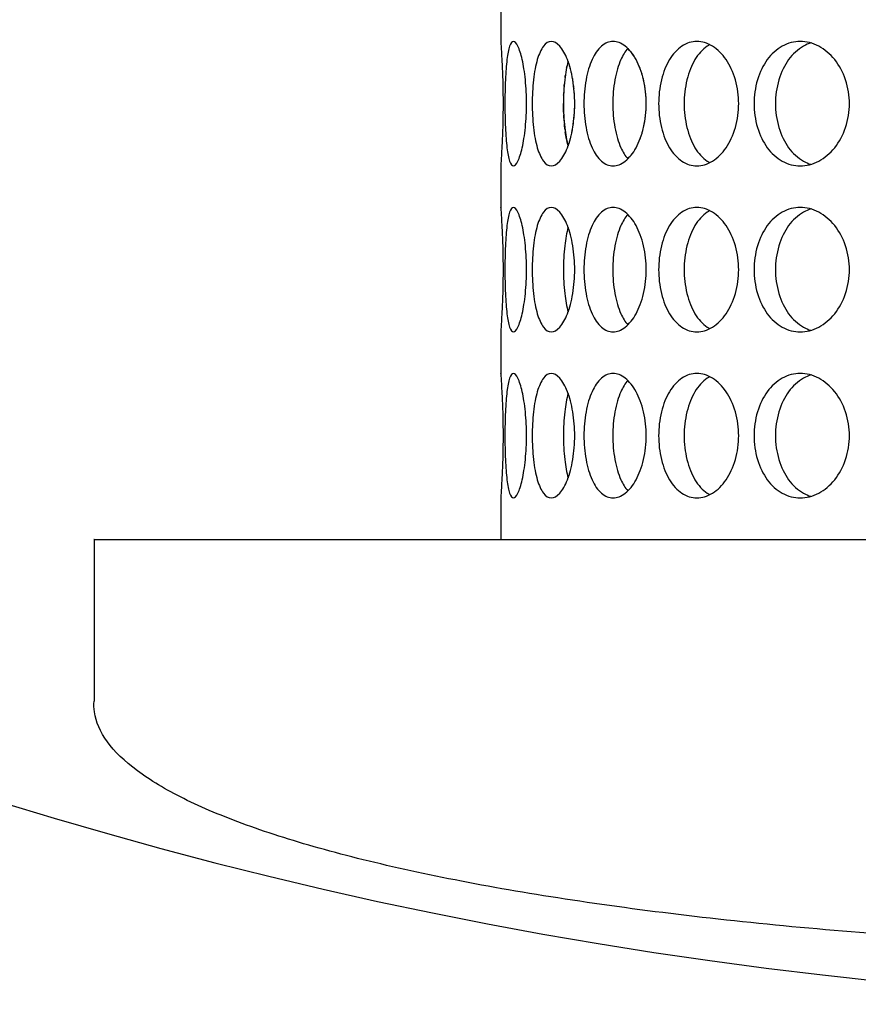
# Model space of a CAD drawing. Header units: millimetres. Extents: x 18 to 610, y -123 to 280.
# Tile 6 of 83: x 140.3 to 145.35, y 107.08 to 113.01. Entities that reach past the tile are written whole.
import ezdxf

# ---------------------------------------------------------------- set-up
doc = ezdxf.new("R2010")
doc.units = ezdxf.units.MM
doc.linetypes.add('SOLID', pattern=[0])

# ---------------------------------------------------------------- blocks, each defined once
blk = doc.blocks.new('BlockOfViews_9')
at = {"linetype": 'SOLID', "lineweight": 30}
for p, q in [((143.1947, 113.1312, 47.985), (143.1947, 112.8808, 47.9956)), ((143.1947, 112.1312, 47.985), (143.1947, 111.8808, 47.9956)), ((143.1947, 111.1312, 47.985), (143.1947, 110.8808, 47.9956)), ((143.1947, 110.1312, 47.985), (143.1947, 109.8808, 47.9956)), ((140.7462, 109.8808, 47.8507), (140.7453, 108.907, 47.9054))]:
    blk.add_line(p, q, dxfattribs=at)
for centre, radius, start, end in [((148.2447, 134.1808, 118.5), 46, 90, 270), ((148.2451, 134.1808, 118.5), 46, 90.00048, 269.99952), ((148.2447, 134.1808, 116), 42.5, 90, 270), ((148.2447, 134.1808, 80.5), 38, 90, 270), ((148.2447, 134.1808, 72.8678), 27.1, 180, 270)]:
    blk.add_arc(centre, radius, start, end, dxfattribs=at)
at = {"linetype": 'SOLID', "lineweight": 30, "extrusion": (0, 1, 0)}
blk.add_arc((-148.2447, 48, 109.8808), 7.5, 358.85927, 90, dxfattribs=at)
at = {"linetype": 'SOLID', "lineweight": 30}
for points, knots in [([(143.1948, 112.8793, 47.9665), (143.1948, 112.8804, 47.9778), (143.1947, 112.8808, 47.989), (143.1947, 112.8808, 48.0471), (143.1954, 112.8714, 48.0973), (143.1981, 112.8331, 48.1897), (143.1999, 112.8043, 48.2319), (143.2034, 112.7377, 48.2985), (143.2053, 112.6956, 48.3273), (143.2079, 112.6032, 48.3656), (143.2087, 112.5529, 48.375), (143.2087, 112.4587, 48.375), (143.2079, 112.4085, 48.3656), (143.2053, 112.3161, 48.3273), (143.2034, 112.274, 48.2985), (143.1999, 112.2074, 48.2319), (143.1981, 112.1785, 48.1897), (143.1954, 112.1403, 48.0973), (143.1947, 112.1308, 48.0471), (143.1947, 112.1308, 47.9895), (143.1947, 112.1313, 47.9787), (143.1948, 112.1322, 47.9679)], [0.532153, 0.532153, 0.532153, 0.532153, 0.565253, 0.565253, 0.706567, 0.706567, 0.84788, 0.84788, 0.989193, 0.989193, 1.130507, 1.130507, 1.27182, 1.27182, 1.413133, 1.413133, 1.554447, 1.554447, 1.69576, 1.69576, 1.727434, 1.727434, 1.727434, 1.727434]), ([(143.22, 112.5058, 48.5052), (143.22, 112.5529, 48.5052), (143.221, 112.6032, 48.5146), (143.225, 112.6956, 48.5528), (143.2282, 112.7377, 48.5815), (143.2363, 112.8043, 48.6477), (143.2418, 112.8331, 48.6895), (143.2552, 112.8714, 48.781), (143.2633, 112.8808, 48.8305), (143.2796, 112.8808, 48.9233), (143.2891, 112.8714, 48.9727), (143.3077, 112.8331, 49.0632), (143.3168, 112.8043, 49.1044), (143.3318, 112.7377, 49.1693), (143.3387, 112.6956, 49.1974), (143.3479, 112.6032, 49.2347), (143.3503, 112.5529, 49.2438), (143.3503, 112.4587, 49.2438), (143.3479, 112.4085, 49.2347), (143.3387, 112.3161, 49.1974), (143.3318, 112.274, 49.1693), (143.3168, 112.2074, 49.1044), (143.3077, 112.1785, 49.0632), (143.2891, 112.1403, 48.9727), (143.2796, 112.1308, 48.9233), (143.2633, 112.1308, 48.8305), (143.2552, 112.1403, 48.781), (143.2418, 112.1785, 48.6895), (143.2363, 112.2074, 48.6477), (143.2282, 112.274, 48.5815), (143.225, 112.3161, 48.5528), (143.221, 112.4085, 48.5146), (143.22, 112.4587, 48.5052), (143.22, 112.5058, 48.5052)], [0, 0, 0, 0, 0.141313, 0.141313, 0.282627, 0.282627, 0.42394, 0.42394, 0.565253, 0.565253, 0.706567, 0.706567, 0.84788, 0.84788, 0.989193, 0.989193, 1.130507, 1.130507, 1.27182, 1.27182, 1.413133, 1.413133, 1.554447, 1.554447, 1.69576, 1.69576, 1.837073, 1.837073, 1.978386, 1.978386, 2.1197, 2.1197, 2.261013, 2.261013, 2.261013, 2.261013]), ([(143.3841, 112.5058, 49.3701), (143.3841, 112.5529, 49.3701), (143.3866, 112.6032, 49.3792), (143.3973, 112.6956, 49.416), (143.4054, 112.7377, 49.4438), (143.4249, 112.8043, 49.5075), (143.4375, 112.8331, 49.5478), (143.4667, 112.8714, 49.6355), (143.4832, 112.8808, 49.683), (143.5154, 112.8808, 49.7715), (143.5332, 112.8714, 49.8184), (143.5673, 112.8331, 49.9043), (143.5835, 112.8043, 49.9433), (143.6095, 112.7377, 50.0047), (143.6212, 112.6956, 50.0312), (143.6367, 112.6032, 50.0662), (143.6406, 112.5529, 50.0748), (143.6406, 112.4587, 50.0748), (143.6367, 112.4085, 50.0662), (143.6212, 112.3161, 50.0312), (143.6095, 112.274, 50.0047), (143.5835, 112.2074, 49.9433), (143.5673, 112.1785, 49.9043), (143.5332, 112.1403, 49.8184), (143.5154, 112.1308, 49.7715), (143.4832, 112.1308, 49.683), (143.4667, 112.1403, 49.6355), (143.4375, 112.1785, 49.5478), (143.4249, 112.2074, 49.5075), (143.4054, 112.274, 49.4438), (143.3973, 112.3161, 49.416), (143.3866, 112.4085, 49.3792), (143.3841, 112.4587, 49.3701), (143.3841, 112.5058, 49.3701)], [0, 0, 0, 0, 0.141313, 0.141313, 0.282627, 0.282627, 0.42394, 0.42394, 0.565253, 0.565253, 0.706567, 0.706567, 0.84788, 0.84788, 0.989193, 0.989193, 1.130507, 1.130507, 1.27182, 1.27182, 1.413133, 1.413133, 1.554447, 1.554447, 1.69576, 1.69576, 1.837073, 1.837073, 1.978386, 1.978386, 2.1197, 2.1197, 2.261013, 2.261013, 2.261013, 2.261013]), ([(143.6959, 112.5058, 50.1933), (143.6959, 112.5529, 50.1933), (143.6999, 112.6032, 50.2018), (143.7168, 112.6956, 50.2363), (143.7296, 112.7377, 50.2622), (143.7599, 112.8043, 50.3216), (143.7793, 112.8331, 50.359), (143.8232, 112.8714, 50.4404), (143.8477, 112.8808, 50.4842), (143.8948, 112.8808, 50.5658), (143.9206, 112.8714, 50.6089), (143.9691, 112.8331, 50.6876), (143.9917, 112.8043, 50.7232), (144.0281, 112.7377, 50.7791), (144.0441, 112.6956, 50.8032), (144.0655, 112.6032, 50.835), (144.0709, 112.5529, 50.8428), (144.0709, 112.4587, 50.8428), (144.0655, 112.4085, 50.835), (144.0441, 112.3161, 50.8032), (144.0281, 112.274, 50.7791), (143.9917, 112.2074, 50.7232), (143.9691, 112.1785, 50.6876), (143.9206, 112.1403, 50.6089), (143.8948, 112.1308, 50.5658), (143.8477, 112.1308, 50.4842), (143.8232, 112.1403, 50.4404), (143.7793, 112.1785, 50.359), (143.7599, 112.2074, 50.3216), (143.7296, 112.274, 50.2622), (143.7168, 112.3161, 50.2363), (143.6999, 112.4085, 50.2018), (143.6959, 112.4587, 50.1933), (143.6959, 112.5058, 50.1933)], [0, 0, 0, 0, 0.141313, 0.141313, 0.282627, 0.282627, 0.42394, 0.42394, 0.565253, 0.565253, 0.706567, 0.706567, 0.84788, 0.84788, 0.989193, 0.989193, 1.130507, 1.130507, 1.27182, 1.27182, 1.413133, 1.413133, 1.554447, 1.554447, 1.69576, 1.69576, 1.837073, 1.837073, 1.978386, 1.978386, 2.1197, 2.1197, 2.261013, 2.261013, 2.261013, 2.261013]), ([(144.1458, 112.5058, 50.9499), (144.1458, 112.5529, 50.9499), (144.1513, 112.6032, 50.9575), (144.1739, 112.6956, 50.9886), (144.191, 112.7377, 51.0119), (144.2311, 112.8043, 51.0651), (144.2568, 112.8331, 51.0986), (144.3142, 112.8714, 51.1711), (144.3459, 112.8808, 51.21), (144.4065, 112.8808, 51.2822), (144.4393, 112.8714, 51.3202), (144.5007, 112.8331, 51.3893), (144.5292, 112.8043, 51.4204), (144.5747, 112.7377, 51.4691), (144.5947, 112.6956, 51.49), (144.6213, 112.6032, 51.5176), (144.6279, 112.5529, 51.5244), (144.6279, 112.4587, 51.5244), (144.6213, 112.4085, 51.5176), (144.5947, 112.3161, 51.49), (144.5747, 112.274, 51.4691), (144.5292, 112.2074, 51.4204), (144.5007, 112.1785, 51.3893), (144.4393, 112.1403, 51.3202), (144.4065, 112.1308, 51.2822), (144.3459, 112.1308, 51.21), (144.3142, 112.1403, 51.1711), (144.2568, 112.1785, 51.0986), (144.2311, 112.2074, 51.0651), (144.191, 112.274, 51.0119), (144.1739, 112.3161, 50.9886), (144.1513, 112.4085, 50.9575), (144.1458, 112.4587, 50.9499), (144.1458, 112.5058, 50.9499)], [0, 0, 0, 0, 0.141313, 0.141313, 0.282627, 0.282627, 0.42394, 0.42394, 0.565253, 0.565253, 0.706567, 0.706567, 0.84788, 0.84788, 0.989193, 0.989193, 1.130507, 1.130507, 1.27182, 1.27182, 1.413133, 1.413133, 1.554447, 1.554447, 1.69576, 1.69576, 1.837073, 1.837073, 1.978386, 1.978386, 2.1197, 2.1197, 2.261013, 2.261013, 2.261013, 2.261013]), ([(144.7203, 112.5058, 51.6168), (144.7203, 112.5529, 51.6168), (144.7271, 112.6032, 51.6234), (144.7547, 112.6956, 51.65), (144.7756, 112.7377, 51.67), (144.8244, 112.8043, 51.7155), (144.8555, 112.8331, 51.744), (144.9245, 112.8714, 51.8054), (144.9626, 112.8808, 51.8383), (145.0347, 112.8808, 51.8988), (145.0737, 112.8714, 51.9305), (145.1461, 112.8331, 51.9879), (145.1796, 112.8043, 52.0136), (145.2329, 112.7377, 52.0537), (145.2562, 112.6956, 52.0708), (145.2872, 112.6032, 52.0934), (145.2949, 112.5529, 52.0989), (145.2949, 112.4587, 52.0989), (145.2872, 112.4085, 52.0934), (145.2562, 112.3161, 52.0708), (145.2329, 112.274, 52.0537), (145.1796, 112.2074, 52.0136), (145.1461, 112.1785, 51.9879), (145.0737, 112.1403, 51.9305), (145.0347, 112.1308, 51.8988), (144.9626, 112.1308, 51.8383), (144.9245, 112.1403, 51.8054), (144.8555, 112.1785, 51.744), (144.8244, 112.2074, 51.7155), (144.7756, 112.274, 51.67), (144.7547, 112.3161, 51.65), (144.7271, 112.4085, 51.6234), (144.7203, 112.4587, 51.6168), (144.7203, 112.5058, 51.6168)], [0, 0, 0, 0, 0.141313, 0.141313, 0.282627, 0.282627, 0.42394, 0.42394, 0.565253, 0.565253, 0.706567, 0.706567, 0.84788, 0.84788, 0.989193, 0.989193, 1.130507, 1.130507, 1.27182, 1.27182, 1.413133, 1.413133, 1.554447, 1.554447, 1.69576, 1.69576, 1.837073, 1.837073, 1.978386, 1.978386, 2.1197, 2.1197, 2.261013, 2.261013, 2.261013, 2.261013]), ([(145.0643, 112.8716, 51.6616), (145.0487, 112.8669, 51.6481), (145.0333, 112.8605, 51.6346), (144.9841, 112.8331, 51.5907), (144.9531, 112.8043, 51.5621), (144.9044, 112.7377, 51.5165), (144.8835, 112.6956, 51.4965), (144.856, 112.6032, 51.4698), (144.8493, 112.5529, 51.4632), (144.8493, 112.5058, 51.4632)], [1.77681, 1.77681, 1.77681, 1.77681, 1.8371343, 1.8371343, 1.9784523, 1.9784523, 2.1197704, 2.1197704, 2.2610885, 2.2610885, 2.2610885, 2.2610885]), ([(143.9605, 112.8384, 50.2734), (143.9443, 112.8204, 50.2429), (143.93, 112.797, 50.215), (143.9031, 112.7377, 50.162), (143.8904, 112.6956, 50.136), (143.8736, 112.6032, 50.1015), (143.8696, 112.5529, 50.093), (143.8696, 112.5058, 50.093)], [1.868086, 1.868086, 1.868086, 1.868086, 1.9784523, 1.9784523, 2.1197704, 2.1197704, 2.2610885, 2.2610885, 2.2610885, 2.2610885]), ([(144.4539, 112.8614, 51.0253), (144.4488, 112.8587, 51.0189), (144.4437, 112.8556, 51.0125), (144.4101, 112.8331, 50.9699), (144.3845, 112.8043, 50.9364), (144.3445, 112.7377, 50.8831), (144.3275, 112.6956, 50.8597), (144.3049, 112.6032, 50.8286), (144.2995, 112.5529, 50.8209), (144.2995, 112.5058, 50.8209)], [1.8125878, 1.8125878, 1.8125878, 1.8125878, 1.8371343, 1.8371343, 1.9784523, 1.9784523, 2.1197704, 2.1197704, 2.2610885, 2.2610885, 2.2610885, 2.2610885]), ([(143.6004, 112.7606, 49.3975), (143.592, 112.7292, 49.3696), (143.5851, 112.6909, 49.3456), (143.5751, 112.6032, 49.3106), (143.5726, 112.5529, 49.3015), (143.5726, 112.5058, 49.3015)], [1.9928205, 1.9928205, 1.9928205, 1.9928205, 2.1197704, 2.1197704, 2.2610885, 2.2610885, 2.2610885, 2.2610885]), ([(144.0195, 112.7521, 45.2341), (144.0164, 112.7587, 45.2389), (144.0132, 112.765, 45.2438), (144.0082, 112.7741, 45.2515), (144.0065, 112.7772, 45.2541), (144.0047, 112.7802, 45.2569)], [1.38760416, 1.38760416, 1.38760416, 1.38760416, 1.41313336, 1.41313336, 1.42632894, 1.42632894, 1.42632894, 1.42632894]), ([(143.6308, 112.6375, 45.9471), (143.6302, 112.6415, 45.9484), (143.6296, 112.6455, 45.9498), (143.6284, 112.6526, 45.9526), (143.6278, 112.6558, 45.9538), (143.6272, 112.659, 45.9551)], [1.25984117, 1.25984117, 1.25984117, 1.25984117, 1.27181996, 1.27181996, 1.28171845, 1.28171845, 1.28171845, 1.28171845]), ([(144.0574, 112.6375, 45.177), (144.0566, 112.6415, 45.1783), (144.0557, 112.6454, 45.1796), (144.0541, 112.6526, 45.182), (144.0533, 112.6558, 45.1832), (144.0525, 112.659, 45.1844)], [1.25982745, 1.25982745, 1.25982745, 1.25982745, 1.27181996, 1.27181996, 1.28168942, 1.28168942, 1.28168942, 1.28168942]), ([(143.5726, 112.5058, 49.3015), (143.5726, 112.4587, 49.3015), (143.5751, 112.4085, 49.3106), (143.585, 112.3211, 49.3455), (143.5919, 112.2831, 49.3693), (143.6002, 112.2518, 49.3969)], [0, 0, 0, 0, 0.1413181, 0.1413181, 0.2672628, 0.2672628, 0.2672628, 0.2672628]), ([(143.8696, 112.5058, 50.093), (143.8696, 112.4587, 50.093), (143.8736, 112.4085, 50.1015), (143.8904, 112.3161, 50.136), (143.9031, 112.274, 50.162), (143.9298, 112.215, 50.2147), (143.944, 112.1918, 50.2423), (143.96, 112.1738, 50.2724)], [0, 0, 0, 0, 0.1413181, 0.1413181, 0.2826362, 0.2826362, 0.3918286, 0.3918286, 0.3918286, 0.3918286]), ([(144.2995, 112.5058, 50.8209), (144.2995, 112.4587, 50.8209), (144.3049, 112.4085, 50.8286), (144.3275, 112.3161, 50.8597), (144.3445, 112.274, 50.8831), (144.3845, 112.2074, 50.9364), (144.4101, 112.1785, 50.9699), (144.4435, 112.1562, 51.0123), (144.4484, 112.1533, 51.0184), (144.4533, 112.1506, 51.0246)], [0, 0, 0, 0, 0.1413181, 0.1413181, 0.2826362, 0.2826362, 0.4239542, 0.4239542, 0.4475238, 0.4475238, 0.4475238, 0.4475238]), ([(144.8493, 112.5058, 51.4632), (144.8493, 112.4587, 51.4632), (144.856, 112.4085, 51.4698), (144.8835, 112.3161, 51.4965), (144.9044, 112.274, 51.5165), (144.9531, 112.2074, 51.5621), (144.9841, 112.1785, 51.5907), (145.0328, 112.1515, 51.6341), (145.0476, 112.1452, 51.6471), (145.0626, 112.1406, 51.6601)], [0, 0, 0, 0, 0.1413181, 0.1413181, 0.2826362, 0.2826362, 0.4239542, 0.4239542, 0.4820886, 0.4820886, 0.4820886, 0.4820886]), ([(143.582, 112.3489, 46.6654), (143.5814, 112.3533, 46.6673), (143.5809, 112.3578, 46.6692), (143.5795, 112.3701, 46.6741), (143.5787, 112.3779, 46.677), (143.5779, 112.3859, 46.6795)], [2.10599945, 2.10599945, 2.10599945, 2.10599945, 2.1197704, 2.1197704, 2.14350981, 2.14350981, 2.14350981, 2.14350981]), ([(143.1948, 111.8793, 47.9665), (143.1948, 111.8804, 47.9778), (143.1947, 111.8808, 47.989), (143.1947, 111.8808, 48.0471), (143.1954, 111.8714, 48.0973), (143.1981, 111.8331, 48.1897), (143.1999, 111.8043, 48.2319), (143.2034, 111.7377, 48.2985), (143.2053, 111.6956, 48.3273), (143.2079, 111.6032, 48.3656), (143.2087, 111.5529, 48.375), (143.2087, 111.4587, 48.375), (143.2079, 111.4085, 48.3656), (143.2053, 111.3161, 48.3273), (143.2034, 111.274, 48.2985), (143.1999, 111.2074, 48.2319), (143.1981, 111.1785, 48.1897), (143.1954, 111.1403, 48.0973), (143.1947, 111.1308, 48.0471), (143.1947, 111.1308, 47.9895), (143.1947, 111.1313, 47.9787), (143.1948, 111.1322, 47.9679)], [0.532153, 0.532153, 0.532153, 0.532153, 0.565253, 0.565253, 0.706567, 0.706567, 0.84788, 0.84788, 0.989193, 0.989193, 1.130507, 1.130507, 1.27182, 1.27182, 1.413133, 1.413133, 1.554447, 1.554447, 1.69576, 1.69576, 1.727434, 1.727434, 1.727434, 1.727434]), ([(143.22, 111.5058, 48.5052), (143.22, 111.5529, 48.5052), (143.221, 111.6032, 48.5146), (143.225, 111.6956, 48.5528), (143.2282, 111.7377, 48.5815), (143.2363, 111.8043, 48.6477), (143.2418, 111.8331, 48.6895), (143.2552, 111.8714, 48.781), (143.2633, 111.8808, 48.8305), (143.2796, 111.8808, 48.9233), (143.2891, 111.8714, 48.9727), (143.3077, 111.8331, 49.0632), (143.3168, 111.8043, 49.1044), (143.3318, 111.7377, 49.1693), (143.3387, 111.6956, 49.1974), (143.3479, 111.6032, 49.2347), (143.3503, 111.5529, 49.2438), (143.3503, 111.4587, 49.2438), (143.3479, 111.4085, 49.2347), (143.3387, 111.3161, 49.1974), (143.3318, 111.274, 49.1693), (143.3168, 111.2074, 49.1044), (143.3077, 111.1785, 49.0632), (143.2891, 111.1403, 48.9727), (143.2796, 111.1308, 48.9233), (143.2633, 111.1308, 48.8305), (143.2552, 111.1403, 48.781), (143.2418, 111.1785, 48.6895), (143.2363, 111.2074, 48.6477), (143.2282, 111.274, 48.5815), (143.225, 111.3161, 48.5528), (143.221, 111.4085, 48.5146), (143.22, 111.4587, 48.5052), (143.22, 111.5058, 48.5052)], [0, 0, 0, 0, 0.141313, 0.141313, 0.282627, 0.282627, 0.42394, 0.42394, 0.565253, 0.565253, 0.706567, 0.706567, 0.84788, 0.84788, 0.989193, 0.989193, 1.130507, 1.130507, 1.27182, 1.27182, 1.413133, 1.413133, 1.554447, 1.554447, 1.69576, 1.69576, 1.837073, 1.837073, 1.978386, 1.978386, 2.1197, 2.1197, 2.261013, 2.261013, 2.261013, 2.261013]), ([(143.3841, 111.5058, 49.3701), (143.3841, 111.5529, 49.3701), (143.3866, 111.6032, 49.3792), (143.3973, 111.6956, 49.416), (143.4054, 111.7377, 49.4438), (143.4249, 111.8043, 49.5075), (143.4375, 111.8331, 49.5478), (143.4667, 111.8714, 49.6355), (143.4832, 111.8808, 49.683), (143.5154, 111.8808, 49.7715), (143.5332, 111.8714, 49.8184), (143.5673, 111.8331, 49.9043), (143.5835, 111.8043, 49.9433), (143.6095, 111.7377, 50.0047), (143.6212, 111.6956, 50.0312), (143.6367, 111.6032, 50.0662), (143.6406, 111.5529, 50.0748), (143.6406, 111.4587, 50.0748), (143.6367, 111.4085, 50.0662), (143.6212, 111.3161, 50.0312), (143.6095, 111.274, 50.0047), (143.5835, 111.2074, 49.9433), (143.5673, 111.1785, 49.9043), (143.5332, 111.1403, 49.8184), (143.5154, 111.1308, 49.7715), (143.4832, 111.1308, 49.683), (143.4667, 111.1403, 49.6355), (143.4375, 111.1785, 49.5478), (143.4249, 111.2074, 49.5075), (143.4054, 111.274, 49.4438), (143.3973, 111.3161, 49.416), (143.3866, 111.4085, 49.3792), (143.3841, 111.4587, 49.3701), (143.3841, 111.5058, 49.3701)], [0, 0, 0, 0, 0.141313, 0.141313, 0.282627, 0.282627, 0.42394, 0.42394, 0.565253, 0.565253, 0.706567, 0.706567, 0.84788, 0.84788, 0.989193, 0.989193, 1.130507, 1.130507, 1.27182, 1.27182, 1.413133, 1.413133, 1.554447, 1.554447, 1.69576, 1.69576, 1.837073, 1.837073, 1.978386, 1.978386, 2.1197, 2.1197, 2.261013, 2.261013, 2.261013, 2.261013]), ([(143.6959, 111.5058, 50.1933), (143.6959, 111.5529, 50.1933), (143.6999, 111.6032, 50.2018), (143.7168, 111.6956, 50.2363), (143.7296, 111.7377, 50.2622), (143.7599, 111.8043, 50.3216), (143.7793, 111.8331, 50.359), (143.8232, 111.8714, 50.4404), (143.8477, 111.8808, 50.4842), (143.8948, 111.8808, 50.5658), (143.9206, 111.8714, 50.6089), (143.9691, 111.8331, 50.6876), (143.9917, 111.8043, 50.7232), (144.0281, 111.7377, 50.7791), (144.0441, 111.6956, 50.8032), (144.0655, 111.6032, 50.835), (144.0709, 111.5529, 50.8428), (144.0709, 111.4587, 50.8428), (144.0655, 111.4085, 50.835), (144.0441, 111.3161, 50.8032), (144.0281, 111.274, 50.7791), (143.9917, 111.2074, 50.7232), (143.9691, 111.1785, 50.6876), (143.9206, 111.1403, 50.6089), (143.8948, 111.1308, 50.5658), (143.8477, 111.1308, 50.4842), (143.8232, 111.1403, 50.4404), (143.7793, 111.1785, 50.359), (143.7599, 111.2074, 50.3216), (143.7296, 111.274, 50.2622), (143.7168, 111.3161, 50.2363), (143.6999, 111.4085, 50.2018), (143.6959, 111.4587, 50.1933), (143.6959, 111.5058, 50.1933)], [0, 0, 0, 0, 0.141313, 0.141313, 0.282627, 0.282627, 0.42394, 0.42394, 0.565253, 0.565253, 0.706567, 0.706567, 0.84788, 0.84788, 0.989193, 0.989193, 1.130507, 1.130507, 1.27182, 1.27182, 1.413133, 1.413133, 1.554447, 1.554447, 1.69576, 1.69576, 1.837073, 1.837073, 1.978386, 1.978386, 2.1197, 2.1197, 2.261013, 2.261013, 2.261013, 2.261013]), ([(144.1458, 111.5058, 50.9499), (144.1458, 111.5529, 50.9499), (144.1513, 111.6032, 50.9575), (144.1739, 111.6956, 50.9886), (144.191, 111.7377, 51.0119), (144.2311, 111.8043, 51.0651), (144.2568, 111.8331, 51.0986), (144.3142, 111.8714, 51.1711), (144.3459, 111.8808, 51.21), (144.4065, 111.8808, 51.2822), (144.4393, 111.8714, 51.3202), (144.5007, 111.8331, 51.3893), (144.5292, 111.8043, 51.4204), (144.5747, 111.7377, 51.4691), (144.5947, 111.6956, 51.49), (144.6213, 111.6032, 51.5176), (144.6279, 111.5529, 51.5244), (144.6279, 111.4587, 51.5244), (144.6213, 111.4085, 51.5176), (144.5947, 111.3161, 51.49), (144.5747, 111.274, 51.4691), (144.5292, 111.2074, 51.4204), (144.5007, 111.1785, 51.3893), (144.4393, 111.1403, 51.3202), (144.4065, 111.1308, 51.2822), (144.3459, 111.1308, 51.21), (144.3142, 111.1403, 51.1711), (144.2568, 111.1785, 51.0986), (144.2311, 111.2074, 51.0651), (144.191, 111.274, 51.0119), (144.1739, 111.3161, 50.9886), (144.1513, 111.4085, 50.9575), (144.1458, 111.4587, 50.9499), (144.1458, 111.5058, 50.9499)], [0, 0, 0, 0, 0.141313, 0.141313, 0.282627, 0.282627, 0.42394, 0.42394, 0.565253, 0.565253, 0.706567, 0.706567, 0.84788, 0.84788, 0.989193, 0.989193, 1.130507, 1.130507, 1.27182, 1.27182, 1.413133, 1.413133, 1.554447, 1.554447, 1.69576, 1.69576, 1.837073, 1.837073, 1.978386, 1.978386, 2.1197, 2.1197, 2.261013, 2.261013, 2.261013, 2.261013]), ([(144.4539, 111.8614, 51.0253), (144.4488, 111.8587, 51.0189), (144.4437, 111.8556, 51.0125), (144.4101, 111.8331, 50.9699), (144.3845, 111.8043, 50.9364), (144.3445, 111.7377, 50.8831), (144.3275, 111.6956, 50.8597), (144.3049, 111.6032, 50.8286), (144.2995, 111.5529, 50.8209), (144.2995, 111.5058, 50.8209)], [1.8125878, 1.8125878, 1.8125878, 1.8125878, 1.8371343, 1.8371343, 1.9784523, 1.9784523, 2.1197704, 2.1197704, 2.2610885, 2.2610885, 2.2610885, 2.2610885]), ([(144.7203, 111.5058, 51.6168), (144.7203, 111.5529, 51.6168), (144.7271, 111.6032, 51.6234), (144.7547, 111.6956, 51.65), (144.7756, 111.7377, 51.67), (144.8244, 111.8043, 51.7155), (144.8555, 111.8331, 51.744), (144.9245, 111.8714, 51.8054), (144.9626, 111.8808, 51.8383), (145.0347, 111.8808, 51.8988), (145.0737, 111.8714, 51.9305), (145.1461, 111.8331, 51.9879), (145.1796, 111.8043, 52.0136), (145.2329, 111.7377, 52.0537), (145.2562, 111.6956, 52.0708), (145.2872, 111.6032, 52.0934), (145.2949, 111.5529, 52.0989), (145.2949, 111.4587, 52.0989), (145.2872, 111.4085, 52.0934), (145.2562, 111.3161, 52.0708), (145.2329, 111.274, 52.0537), (145.1796, 111.2074, 52.0136), (145.1461, 111.1785, 51.9879), (145.0737, 111.1403, 51.9305), (145.0347, 111.1308, 51.8988), (144.9626, 111.1308, 51.8383), (144.9245, 111.1403, 51.8054), (144.8555, 111.1785, 51.744), (144.8244, 111.2074, 51.7155), (144.7756, 111.274, 51.67), (144.7547, 111.3161, 51.65), (144.7271, 111.4085, 51.6234), (144.7203, 111.4587, 51.6168), (144.7203, 111.5058, 51.6168)], [0, 0, 0, 0, 0.141313, 0.141313, 0.282627, 0.282627, 0.42394, 0.42394, 0.565253, 0.565253, 0.706567, 0.706567, 0.84788, 0.84788, 0.989193, 0.989193, 1.130507, 1.130507, 1.27182, 1.27182, 1.413133, 1.413133, 1.554447, 1.554447, 1.69576, 1.69576, 1.837073, 1.837073, 1.978386, 1.978386, 2.1197, 2.1197, 2.261013, 2.261013, 2.261013, 2.261013]), ([(145.0643, 111.8716, 51.6616), (145.0487, 111.8669, 51.6481), (145.0333, 111.8605, 51.6346), (144.9841, 111.8331, 51.5907), (144.9531, 111.8043, 51.5621), (144.9044, 111.7377, 51.5165), (144.8835, 111.6956, 51.4965), (144.856, 111.6032, 51.4698), (144.8493, 111.5529, 51.4632), (144.8493, 111.5058, 51.4632)], [1.77681, 1.77681, 1.77681, 1.77681, 1.8371343, 1.8371343, 1.9784523, 1.9784523, 2.1197704, 2.1197704, 2.2610885, 2.2610885, 2.2610885, 2.2610885]), ([(143.9605, 111.8384, 50.2734), (143.9443, 111.8204, 50.2429), (143.93, 111.797, 50.215), (143.9031, 111.7377, 50.162), (143.8904, 111.6956, 50.136), (143.8736, 111.6032, 50.1015), (143.8696, 111.5529, 50.093), (143.8696, 111.5058, 50.093)], [1.868086, 1.868086, 1.868086, 1.868086, 1.9784523, 1.9784523, 2.1197704, 2.1197704, 2.2610885, 2.2610885, 2.2610885, 2.2610885]), ([(143.6004, 111.7606, 49.3975), (143.592, 111.7292, 49.3696), (143.5851, 111.6909, 49.3456), (143.5751, 111.6032, 49.3106), (143.5726, 111.5529, 49.3015), (143.5726, 111.5058, 49.3015)], [1.9928205, 1.9928205, 1.9928205, 1.9928205, 2.1197704, 2.1197704, 2.2610885, 2.2610885, 2.2610885, 2.2610885]), ([(143.5726, 111.5058, 49.3015), (143.5726, 111.4587, 49.3015), (143.5751, 111.4085, 49.3106), (143.585, 111.3211, 49.3455), (143.5919, 111.2831, 49.3693), (143.6002, 111.2518, 49.3969)], [0, 0, 0, 0, 0.1413181, 0.1413181, 0.2672628, 0.2672628, 0.2672628, 0.2672628]), ([(143.8696, 111.5058, 50.093), (143.8696, 111.4587, 50.093), (143.8736, 111.4085, 50.1015), (143.8904, 111.3161, 50.136), (143.9031, 111.274, 50.162), (143.9298, 111.215, 50.2147), (143.944, 111.1918, 50.2423), (143.96, 111.1738, 50.2724)], [0, 0, 0, 0, 0.1413181, 0.1413181, 0.2826362, 0.2826362, 0.3918286, 0.3918286, 0.3918286, 0.3918286]), ([(144.2995, 111.5058, 50.8209), (144.2995, 111.4587, 50.8209), (144.3049, 111.4085, 50.8286), (144.3275, 111.3161, 50.8597), (144.3445, 111.274, 50.8831), (144.3845, 111.2074, 50.9364), (144.4101, 111.1785, 50.9699), (144.4435, 111.1562, 51.0123), (144.4484, 111.1533, 51.0184), (144.4533, 111.1506, 51.0246)], [0, 0, 0, 0, 0.1413181, 0.1413181, 0.2826362, 0.2826362, 0.4239542, 0.4239542, 0.4475238, 0.4475238, 0.4475238, 0.4475238]), ([(144.8493, 111.5058, 51.4632), (144.8493, 111.4587, 51.4632), (144.856, 111.4085, 51.4698), (144.8835, 111.3161, 51.4965), (144.9044, 111.274, 51.5165), (144.9531, 111.2074, 51.5621), (144.9841, 111.1785, 51.5907), (145.0328, 111.1515, 51.6341), (145.0476, 111.1452, 51.6471), (145.0626, 111.1406, 51.6601)], [0, 0, 0, 0, 0.1413181, 0.1413181, 0.2826362, 0.2826362, 0.4239542, 0.4239542, 0.4820886, 0.4820886, 0.4820886, 0.4820886]), ([(143.1948, 110.8793, 47.9665), (143.1948, 110.8804, 47.9778), (143.1947, 110.8808, 47.989), (143.1947, 110.8808, 48.0471), (143.1954, 110.8714, 48.0973), (143.1981, 110.8331, 48.1897), (143.1999, 110.8043, 48.2319), (143.2034, 110.7377, 48.2985), (143.2053, 110.6956, 48.3273), (143.2079, 110.6032, 48.3656), (143.2087, 110.5529, 48.375), (143.2087, 110.4587, 48.375), (143.2079, 110.4085, 48.3656), (143.2053, 110.3161, 48.3273), (143.2034, 110.274, 48.2985), (143.1999, 110.2074, 48.2319), (143.1981, 110.1785, 48.1897), (143.1954, 110.1403, 48.0973), (143.1947, 110.1308, 48.0471), (143.1947, 110.1308, 47.9895), (143.1947, 110.1313, 47.9787), (143.1948, 110.1322, 47.9679)], [0.532153, 0.532153, 0.532153, 0.532153, 0.565253, 0.565253, 0.706567, 0.706567, 0.84788, 0.84788, 0.989193, 0.989193, 1.130507, 1.130507, 1.27182, 1.27182, 1.413133, 1.413133, 1.554447, 1.554447, 1.69576, 1.69576, 1.727434, 1.727434, 1.727434, 1.727434]), ([(143.22, 110.5058, 48.5052), (143.22, 110.5529, 48.5052), (143.221, 110.6032, 48.5146), (143.225, 110.6956, 48.5528), (143.2282, 110.7377, 48.5815), (143.2363, 110.8043, 48.6477), (143.2418, 110.8331, 48.6895), (143.2552, 110.8714, 48.781), (143.2633, 110.8808, 48.8305), (143.2796, 110.8808, 48.9233), (143.2891, 110.8714, 48.9727), (143.3077, 110.8331, 49.0632), (143.3168, 110.8043, 49.1044), (143.3318, 110.7377, 49.1693), (143.3387, 110.6956, 49.1974), (143.3479, 110.6032, 49.2347), (143.3503, 110.5529, 49.2438), (143.3503, 110.4587, 49.2438), (143.3479, 110.4085, 49.2347), (143.3387, 110.3161, 49.1974), (143.3318, 110.274, 49.1693), (143.3168, 110.2074, 49.1044), (143.3077, 110.1785, 49.0632), (143.2891, 110.1403, 48.9727), (143.2796, 110.1308, 48.9233), (143.2633, 110.1308, 48.8305), (143.2552, 110.1403, 48.781), (143.2418, 110.1785, 48.6895), (143.2363, 110.2074, 48.6477), (143.2282, 110.274, 48.5815), (143.225, 110.3161, 48.5528), (143.221, 110.4085, 48.5146), (143.22, 110.4587, 48.5052), (143.22, 110.5058, 48.5052)], [0, 0, 0, 0, 0.141313, 0.141313, 0.282627, 0.282627, 0.42394, 0.42394, 0.565253, 0.565253, 0.706567, 0.706567, 0.84788, 0.84788, 0.989193, 0.989193, 1.130507, 1.130507, 1.27182, 1.27182, 1.413133, 1.413133, 1.554447, 1.554447, 1.69576, 1.69576, 1.837073, 1.837073, 1.978386, 1.978386, 2.1197, 2.1197, 2.261013, 2.261013, 2.261013, 2.261013]), ([(143.3841, 110.5058, 49.3701), (143.3841, 110.5529, 49.3701), (143.3866, 110.6032, 49.3792), (143.3973, 110.6956, 49.416), (143.4054, 110.7377, 49.4438), (143.4249, 110.8043, 49.5075), (143.4375, 110.8331, 49.5478), (143.4667, 110.8714, 49.6355), (143.4832, 110.8808, 49.683), (143.5154, 110.8808, 49.7715), (143.5332, 110.8714, 49.8184), (143.5673, 110.8331, 49.9043), (143.5835, 110.8043, 49.9433), (143.6095, 110.7377, 50.0047), (143.6212, 110.6956, 50.0312), (143.6367, 110.6032, 50.0662), (143.6406, 110.5529, 50.0748), (143.6406, 110.4587, 50.0748), (143.6367, 110.4085, 50.0662), (143.6212, 110.3161, 50.0312), (143.6095, 110.274, 50.0047), (143.5835, 110.2074, 49.9433), (143.5673, 110.1785, 49.9043), (143.5332, 110.1403, 49.8184), (143.5154, 110.1308, 49.7715), (143.4832, 110.1308, 49.683), (143.4667, 110.1403, 49.6355), (143.4375, 110.1785, 49.5478), (143.4249, 110.2074, 49.5075), (143.4054, 110.274, 49.4438), (143.3973, 110.3161, 49.416), (143.3866, 110.4085, 49.3792), (143.3841, 110.4587, 49.3701), (143.3841, 110.5058, 49.3701)], [0, 0, 0, 0, 0.141313, 0.141313, 0.282627, 0.282627, 0.42394, 0.42394, 0.565253, 0.565253, 0.706567, 0.706567, 0.84788, 0.84788, 0.989193, 0.989193, 1.130507, 1.130507, 1.27182, 1.27182, 1.413133, 1.413133, 1.554447, 1.554447, 1.69576, 1.69576, 1.837073, 1.837073, 1.978386, 1.978386, 2.1197, 2.1197, 2.261013, 2.261013, 2.261013, 2.261013]), ([(143.6959, 110.5058, 50.1933), (143.6959, 110.5529, 50.1933), (143.6999, 110.6032, 50.2018), (143.7168, 110.6956, 50.2363), (143.7296, 110.7377, 50.2622), (143.7599, 110.8043, 50.3216), (143.7793, 110.8331, 50.359), (143.8232, 110.8714, 50.4404), (143.8477, 110.8808, 50.4842), (143.8948, 110.8808, 50.5658), (143.9206, 110.8714, 50.6089), (143.9691, 110.8331, 50.6876), (143.9917, 110.8043, 50.7232), (144.0281, 110.7377, 50.7791), (144.0441, 110.6956, 50.8032), (144.0655, 110.6032, 50.835), (144.0709, 110.5529, 50.8428), (144.0709, 110.4587, 50.8428), (144.0655, 110.4085, 50.835), (144.0441, 110.3161, 50.8032), (144.0281, 110.274, 50.7791), (143.9917, 110.2074, 50.7232), (143.9691, 110.1785, 50.6876), (143.9206, 110.1403, 50.6089), (143.8948, 110.1308, 50.5658), (143.8477, 110.1308, 50.4842), (143.8232, 110.1403, 50.4404), (143.7793, 110.1785, 50.359), (143.7599, 110.2074, 50.3216), (143.7296, 110.274, 50.2622), (143.7168, 110.3161, 50.2363), (143.6999, 110.4085, 50.2018), (143.6959, 110.4587, 50.1933), (143.6959, 110.5058, 50.1933)], [0, 0, 0, 0, 0.141313, 0.141313, 0.282627, 0.282627, 0.42394, 0.42394, 0.565253, 0.565253, 0.706567, 0.706567, 0.84788, 0.84788, 0.989193, 0.989193, 1.130507, 1.130507, 1.27182, 1.27182, 1.413133, 1.413133, 1.554447, 1.554447, 1.69576, 1.69576, 1.837073, 1.837073, 1.978386, 1.978386, 2.1197, 2.1197, 2.261013, 2.261013, 2.261013, 2.261013]), ([(144.1458, 110.5058, 50.9499), (144.1458, 110.5529, 50.9499), (144.1513, 110.6032, 50.9575), (144.1739, 110.6956, 50.9886), (144.191, 110.7377, 51.0119), (144.2311, 110.8043, 51.0651), (144.2568, 110.8331, 51.0986), (144.3142, 110.8714, 51.1711), (144.3459, 110.8808, 51.21), (144.4065, 110.8808, 51.2822), (144.4393, 110.8714, 51.3202), (144.5007, 110.8331, 51.3893), (144.5292, 110.8043, 51.4204), (144.5747, 110.7377, 51.4691), (144.5947, 110.6956, 51.49), (144.6213, 110.6032, 51.5176), (144.6279, 110.5529, 51.5244), (144.6279, 110.4587, 51.5244), (144.6213, 110.4085, 51.5176), (144.5947, 110.3161, 51.49), (144.5747, 110.274, 51.4691), (144.5292, 110.2074, 51.4204), (144.5007, 110.1785, 51.3893), (144.4393, 110.1403, 51.3202), (144.4065, 110.1308, 51.2822), (144.3459, 110.1308, 51.21), (144.3142, 110.1403, 51.1711), (144.2568, 110.1785, 51.0986), (144.2311, 110.2074, 51.0651), (144.191, 110.274, 51.0119), (144.1739, 110.3161, 50.9886), (144.1513, 110.4085, 50.9575), (144.1458, 110.4587, 50.9499), (144.1458, 110.5058, 50.9499)], [0, 0, 0, 0, 0.141313, 0.141313, 0.282627, 0.282627, 0.42394, 0.42394, 0.565253, 0.565253, 0.706567, 0.706567, 0.84788, 0.84788, 0.989193, 0.989193, 1.130507, 1.130507, 1.27182, 1.27182, 1.413133, 1.413133, 1.554447, 1.554447, 1.69576, 1.69576, 1.837073, 1.837073, 1.978386, 1.978386, 2.1197, 2.1197, 2.261013, 2.261013, 2.261013, 2.261013]), ([(144.4539, 110.8614, 51.0253), (144.4488, 110.8587, 51.0189), (144.4437, 110.8556, 51.0125), (144.4101, 110.8331, 50.9699), (144.3845, 110.8043, 50.9364), (144.3445, 110.7377, 50.8831), (144.3275, 110.6956, 50.8597), (144.3049, 110.6032, 50.8286), (144.2995, 110.5529, 50.8209), (144.2995, 110.5058, 50.8209)], [1.8125878, 1.8125878, 1.8125878, 1.8125878, 1.8371343, 1.8371343, 1.9784523, 1.9784523, 2.1197704, 2.1197704, 2.2610885, 2.2610885, 2.2610885, 2.2610885]), ([(144.7203, 110.5058, 51.6168), (144.7203, 110.5529, 51.6168), (144.7271, 110.6032, 51.6234), (144.7547, 110.6956, 51.65), (144.7756, 110.7377, 51.67), (144.8244, 110.8043, 51.7155), (144.8555, 110.8331, 51.744), (144.9245, 110.8714, 51.8054), (144.9626, 110.8808, 51.8383), (145.0347, 110.8808, 51.8988), (145.0737, 110.8714, 51.9305), (145.1461, 110.8331, 51.9879), (145.1796, 110.8043, 52.0136), (145.2329, 110.7377, 52.0537), (145.2562, 110.6956, 52.0708), (145.2872, 110.6032, 52.0934), (145.2949, 110.5529, 52.0989), (145.2949, 110.4587, 52.0989), (145.2872, 110.4085, 52.0934), (145.2562, 110.3161, 52.0708), (145.2329, 110.274, 52.0537), (145.1796, 110.2074, 52.0136), (145.1461, 110.1785, 51.9879), (145.0737, 110.1403, 51.9305), (145.0347, 110.1308, 51.8988), (144.9626, 110.1308, 51.8383), (144.9245, 110.1403, 51.8054), (144.8555, 110.1785, 51.744), (144.8244, 110.2074, 51.7155), (144.7756, 110.274, 51.67), (144.7547, 110.3161, 51.65), (144.7271, 110.4085, 51.6234), (144.7203, 110.4587, 51.6168), (144.7203, 110.5058, 51.6168)], [0, 0, 0, 0, 0.141313, 0.141313, 0.282627, 0.282627, 0.42394, 0.42394, 0.565253, 0.565253, 0.706567, 0.706567, 0.84788, 0.84788, 0.989193, 0.989193, 1.130507, 1.130507, 1.27182, 1.27182, 1.413133, 1.413133, 1.554447, 1.554447, 1.69576, 1.69576, 1.837073, 1.837073, 1.978386, 1.978386, 2.1197, 2.1197, 2.261013, 2.261013, 2.261013, 2.261013]), ([(145.0643, 110.8716, 51.6616), (145.0487, 110.8669, 51.6481), (145.0333, 110.8605, 51.6346), (144.9841, 110.8331, 51.5907), (144.9531, 110.8043, 51.5621), (144.9044, 110.7377, 51.5165), (144.8835, 110.6956, 51.4965), (144.856, 110.6032, 51.4698), (144.8493, 110.5529, 51.4632), (144.8493, 110.5058, 51.4632)], [1.77681, 1.77681, 1.77681, 1.77681, 1.8371343, 1.8371343, 1.9784523, 1.9784523, 2.1197704, 2.1197704, 2.2610885, 2.2610885, 2.2610885, 2.2610885]), ([(143.9605, 110.8384, 50.2734), (143.9443, 110.8204, 50.2429), (143.93, 110.797, 50.215), (143.9031, 110.7377, 50.162), (143.8904, 110.6956, 50.136), (143.8736, 110.6032, 50.1015), (143.8696, 110.5529, 50.093), (143.8696, 110.5058, 50.093)], [1.868086, 1.868086, 1.868086, 1.868086, 1.9784523, 1.9784523, 2.1197704, 2.1197704, 2.2610885, 2.2610885, 2.2610885, 2.2610885]), ([(143.6004, 110.7606, 49.3975), (143.592, 110.7292, 49.3696), (143.5851, 110.6909, 49.3456), (143.5751, 110.6032, 49.3106), (143.5726, 110.5529, 49.3015), (143.5726, 110.5058, 49.3015)], [1.9928205, 1.9928205, 1.9928205, 1.9928205, 2.1197704, 2.1197704, 2.2610885, 2.2610885, 2.2610885, 2.2610885]), ([(143.5726, 110.5058, 49.3015), (143.5726, 110.4587, 49.3015), (143.5751, 110.4085, 49.3106), (143.585, 110.3211, 49.3455), (143.5919, 110.2831, 49.3693), (143.6002, 110.2518, 49.3969)], [0, 0, 0, 0, 0.1413181, 0.1413181, 0.2672628, 0.2672628, 0.2672628, 0.2672628]), ([(143.8696, 110.5058, 50.093), (143.8696, 110.4587, 50.093), (143.8736, 110.4085, 50.1015), (143.8904, 110.3161, 50.136), (143.9031, 110.274, 50.162), (143.9298, 110.215, 50.2147), (143.944, 110.1918, 50.2423), (143.96, 110.1738, 50.2724)], [0, 0, 0, 0, 0.1413181, 0.1413181, 0.2826362, 0.2826362, 0.3918286, 0.3918286, 0.3918286, 0.3918286]), ([(144.2995, 110.5058, 50.8209), (144.2995, 110.4587, 50.8209), (144.3049, 110.4085, 50.8286), (144.3275, 110.3161, 50.8597), (144.3445, 110.274, 50.8831), (144.3845, 110.2074, 50.9364), (144.4101, 110.1785, 50.9699), (144.4435, 110.1562, 51.0123), (144.4484, 110.1533, 51.0184), (144.4533, 110.1506, 51.0246)], [0, 0, 0, 0, 0.1413181, 0.1413181, 0.2826362, 0.2826362, 0.4239542, 0.4239542, 0.4475238, 0.4475238, 0.4475238, 0.4475238]), ([(144.8493, 110.5058, 51.4632), (144.8493, 110.4587, 51.4632), (144.856, 110.4085, 51.4698), (144.8835, 110.3161, 51.4965), (144.9044, 110.274, 51.5165), (144.9531, 110.2074, 51.5621), (144.9841, 110.1785, 51.5907), (145.0328, 110.1515, 51.6341), (145.0476, 110.1452, 51.6471), (145.0626, 110.1406, 51.6601)], [0, 0, 0, 0, 0.1413181, 0.1413181, 0.2826362, 0.2826362, 0.4239542, 0.4239542, 0.4820886, 0.4820886, 0.4820886, 0.4820886]), ([(148.2447, 107.4024, 55.5), (147.9461, 107.4024, 55.5), (147.6474, 107.4058, 55.4821), (147.0546, 107.4194, 55.411), (146.7606, 107.4296, 55.3578), (146.1809, 107.4565, 55.2166), (145.8953, 107.4733, 55.1288), (145.3367, 107.5133, 54.9197), (145.0638, 107.5365, 54.7986), (144.5347, 107.5891, 54.5249), (144.2783, 107.6185, 54.3723), (143.7858, 107.683, 54.038), (143.5497, 107.7181, 53.8562), (143.1015, 107.7936, 53.4668), (142.8895, 107.834, 53.2592), (142.4914, 107.9197, 52.8205), (142.3054, 107.965, 52.5893), (141.9622, 108.0599, 52.1071), (141.8051, 108.1094, 51.856), (141.522, 108.212, 51.338), (141.396, 108.2651, 51.0712), (141.1766, 108.3742, 50.5256), (141.083, 108.4303, 50.2463), (140.9291, 108.5448, 49.6788), (140.8689, 108.6032, 49.3906), (140.7827, 108.7215, 48.8091), (140.7567, 108.7814, 48.5158), (140.7449, 108.8635, 48.1166), (140.744, 108.8852, 48.011), (140.7453, 108.907, 47.9054)], [0, 0, 0, 0, 0.11946, 0.11946, 0.23892, 0.23892, 0.35838, 0.35838, 0.47784, 0.47784, 0.5973, 0.5973, 0.71676, 0.71676, 0.83622, 0.83622, 0.955681, 0.955681, 1.075141, 1.075141, 1.194601, 1.194601, 1.314061, 1.314061, 1.433521, 1.433521, 1.552981, 1.552981, 1.595922, 1.595922, 1.595922, 1.595922])]:
    blk.add_open_spline(points, degree=3, knots=knots, dxfattribs=at)
for points in [[(143.9722, 112.826, 45.3079), (143.9683, 112.8304, 45.3139), (143.9644, 112.8345, 45.3201), (143.9605, 112.8384, 45.3265)], [(143.9999, 112.7882, 45.2643), (143.993, 112.7994, 45.2751), (143.9855, 112.8099, 45.2867), (143.9777, 112.8194, 45.299)], [(143.6034, 112.7522, 46.0098), (143.6025, 112.7549, 46.012), (143.6015, 112.7575, 46.0142), (143.6006, 112.7601, 46.0164)], [(143.5912, 112.7205, 46.6335), (143.5918, 112.7233, 46.6316), (143.5923, 112.7262, 46.6296), (143.5929, 112.729, 46.6276)], [(143.6138, 112.7184, 45.9857), (143.6121, 112.7246, 45.9897), (143.6104, 112.7306, 45.9937), (143.6085, 112.7365, 45.9979)], [(143.6232, 112.6796, 45.9643), (143.6218, 112.6863, 45.9675), (143.6203, 112.693, 45.9709), (143.6187, 112.6994, 45.9745)], [(144.0339, 112.7184, 45.2122), (144.0316, 112.7246, 45.2157), (144.0292, 112.7306, 45.2194), (144.0266, 112.7365, 45.2233)], [(144.0469, 112.6796, 45.1927), (144.045, 112.6863, 45.1956), (144.0429, 112.6929, 45.1987), (144.0407, 112.6994, 45.202)], [(143.5765, 112.6088, 46.6847), (143.5769, 112.6145, 46.6831), (143.5774, 112.6202, 46.6814), (143.5779, 112.6258, 46.6795)], [(143.582, 112.6628, 46.6654), (143.5825, 112.667, 46.6635), (143.5831, 112.6712, 46.6615), (143.5837, 112.6754, 46.6595)], [(143.5735, 112.5567, 46.6952), (143.5737, 112.5619, 46.6945), (143.5739, 112.5672, 46.6937), (143.5742, 112.5724, 46.6928)], [(143.6363, 112.5939, 45.9348), (143.6356, 112.6013, 45.9364), (143.6348, 112.6086, 45.9382), (143.6339, 112.6158, 45.9403)], [(143.6396, 112.5497, 45.9275), (143.6392, 112.557, 45.9283), (143.6388, 112.5644, 45.9293), (143.6382, 112.5718, 45.9305)], [(144.0649, 112.5939, 45.1659), (144.064, 112.6013, 45.1674), (144.0628, 112.6086, 45.1691), (144.0616, 112.6158, 45.1709)], [(144.0694, 112.5497, 45.1594), (144.0689, 112.557, 45.1601), (144.0683, 112.5644, 45.161), (144.0676, 112.5718, 45.1621)], [(143.6406, 112.5058, 45.9252), (143.6406, 112.5131, 45.9252), (143.6405, 112.5204, 45.9254), (143.6404, 112.5277, 45.9258)], [(144.0709, 112.5058, 45.1572), (144.0709, 112.5131, 45.1572), (144.0707, 112.5204, 45.1574), (144.0705, 112.5277, 45.1578)], [(143.5735, 112.455, 46.6952), (143.5729, 112.4721, 46.6975), (143.5726, 112.4892, 46.6986), (143.5726, 112.5058, 46.6986)], [(143.6396, 112.462, 45.9275), (143.6399, 112.4693, 45.9268), (143.6402, 112.4767, 45.9262), (143.6404, 112.4839, 45.9258)], [(144.0694, 112.462, 45.1594), (144.0699, 112.4693, 45.1586), (144.0703, 112.4767, 45.1581), (144.0705, 112.484, 45.1578)], [(143.5765, 112.4029, 46.6847), (143.5756, 112.4149, 46.688), (143.5748, 112.4271, 46.6907), (143.5742, 112.4393, 46.6928)], [(143.6308, 112.3741, 45.9471), (143.6319, 112.3813, 45.9446), (143.6329, 112.3886, 45.9423), (143.6339, 112.3959, 45.9403)], [(143.6363, 112.4178, 45.9348), (143.637, 112.4251, 45.9332), (143.6377, 112.4325, 45.9318), (143.6382, 112.4399, 45.9305)], [(144.0574, 112.3741, 45.177), (144.0589, 112.3813, 45.1748), (144.0603, 112.3886, 45.1728), (144.0616, 112.3959, 45.1709)], [(144.0649, 112.4178, 45.1659), (144.0659, 112.4251, 45.1645), (144.0668, 112.4325, 45.1632), (144.0676, 112.4399, 45.1621)], [(143.5912, 112.2912, 46.6335), (143.5884, 112.3055, 46.6431), (143.5859, 112.3206, 46.6518), (143.5837, 112.3363, 46.6595)], [(143.6232, 112.3321, 45.9643), (143.6246, 112.3388, 45.961), (143.626, 112.3457, 45.958), (143.6272, 112.3527, 45.9551)], [(144.0469, 112.3321, 45.1927), (144.0489, 112.3389, 45.1897), (144.0508, 112.3457, 45.187), (144.0525, 112.3527, 45.1844)], [(143.6002, 112.2518, 46.6031), (143.5977, 112.2615, 46.6117), (143.5952, 112.2718, 46.6199), (143.5929, 112.2827, 46.6276)], [(143.6034, 112.2595, 46.0098), (143.6052, 112.2646, 46.0058), (143.6069, 112.2698, 46.0018), (143.6085, 112.2752, 45.9979)], [(143.6138, 112.2933, 45.9857), (143.6155, 112.2994, 45.9818), (143.6171, 112.3058, 45.9781), (143.6187, 112.3122, 45.9745)], [(144.0195, 112.2595, 45.2341), (144.022, 112.2646, 45.2304), (144.0243, 112.2698, 45.2268), (144.0266, 112.2752, 45.2233)], [(144.0339, 112.2933, 45.2122), (144.0363, 112.2995, 45.2086), (144.0386, 112.3058, 45.2052), (144.0407, 112.3123, 45.202)], [(143.9999, 112.2235, 45.2643), (144.0015, 112.2261, 45.2618), (144.0031, 112.2288, 45.2593), (144.0047, 112.2315, 45.2569)], [(143.9722, 112.1856, 45.3079), (143.974, 112.1878, 45.3049), (143.9759, 112.19, 45.3019), (143.9777, 112.1923, 45.299)]]:
    blk.add_open_spline(points, degree=3, dxfattribs=at)

msp = doc.modelspace()

# ---------------------------------------------------------------- block references
msp.add_blockref('BlockOfViews_9', (0, 0))

doc.saveas('drawing.dxf')
